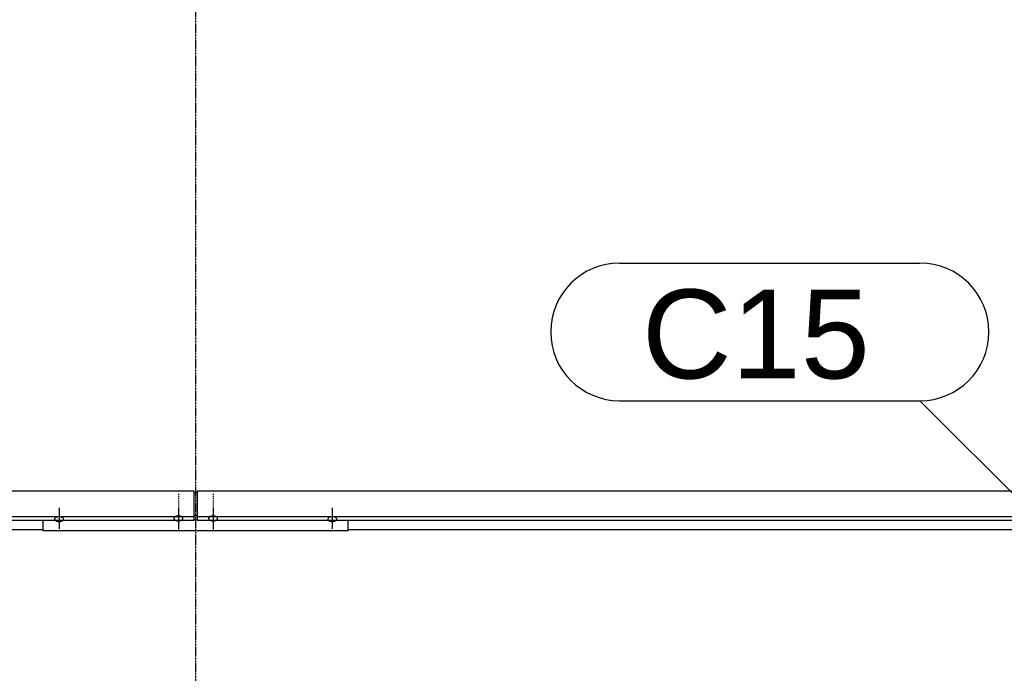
# Model space of a CAD drawing. Header units: millimetres. Extents: x -4888 to 73862, y -29046 to 15504.
# Tile 14 of 111: x 3146 to 5128, y 5899 to 7215. Entities that reach past the tile are written whole.
import ezdxf

# ---------------------------------------------------------------- set-up
doc = ezdxf.new("R2010")
doc.units = ezdxf.units.MM
doc.linetypes.add('DXK_LINE_DOT2', pattern=[3.9198, 1.9599, -1.9599])
doc.linetypes.add('DXK_LINE_DOT3', pattern=[5.9187, 2.979, -0.9799, 0.9799, -0.9799])
doc.styles.add('Arial', font='ARIAL.TTF', dxfattribs={"height": 0.2})

# ---------------------------------------------------------------- blocks, each defined once
blk = doc.blocks.new('Bolt-1953139-17347 - 1282')
at = {"color": 5, "linetype": 'Continuous'}
for p, q in [((3465, 6230.6), (3465, 6188.3)), ((3456.2, 6211.8), (3456, 6211.3)), ((3456, 6211.3), (3456, 6210.9)), ((3456, 6210.9), (3456, 6210.4)), ((3456, 6210.4), (3456.2, 6209.9)), ((3456.4, 6212.3), (3456.2, 6211.8)), ((3456.2, 6209.9), (3456.4, 6209.5)), ((3456.7, 6212.7), (3456.4, 6212.3)), ((3456.4, 6209.5), (3456.7, 6209)), ((3457.1, 6213.1), (3456.7, 6212.7)), ((3456.7, 6209), (3457.1, 6208.6)), ((3457.5, 6213.5), (3457.1, 6213.1)), ((3457.1, 6208.6), (3457.5, 6208.2)), ((3458, 6213.9), (3457.5, 6213.5)), ((3457.5, 6208.2), (3458, 6207.8)), ((3458.6, 6214.3), (3458, 6213.9)), ((3458, 6207.8), (3458.6, 6207.5)), ((3459.3, 6214.6), (3458.6, 6214.3)), ((3458.6, 6207.5), (3459.3, 6207.2)), ((3460, 6214.9), (3459.3, 6214.6)), ((3459.3, 6207.2), (3460, 6206.9)), ((3460.8, 6215.1), (3460, 6214.9)), ((3460, 6206.9), (3460.8, 6206.7)), ((3461.6, 6215.3), (3460.8, 6215.1)), ((3460.8, 6206.7), (3461.6, 6206.4)), ((3462.4, 6215.5), (3461.6, 6215.3)), ((3461.6, 6206.4), (3462.4, 6206.3)), ((3463.2, 6215.6), (3462.4, 6215.5)), ((3462.4, 6206.3), (3463.2, 6206.2)), ((3464.1, 6215.6), (3463.2, 6215.6)), ((3463.2, 6206.2), (3464.1, 6206.1)), ((3465, 6215.7), (3464.1, 6215.6)), ((3464.1, 6206.1), (3465, 6206.1)), ((3465.9, 6215.6), (3465, 6215.7)), ((3465, 6206.1), (3465.9, 6206.1)), ((3466.8, 6215.6), (3465.9, 6215.6)), ((3465.9, 6206.1), (3466.8, 6206.2)), ((3467.6, 6215.5), (3466.8, 6215.6)), ((3466.8, 6206.2), (3467.6, 6206.3)), ((3468.4, 6215.3), (3467.6, 6215.5)), ((3467.6, 6206.3), (3468.4, 6206.4)), ((3469.2, 6215.1), (3468.4, 6215.3)), ((3468.4, 6206.4), (3469.2, 6206.7)), ((3470, 6214.9), (3469.2, 6215.1)), ((3469.2, 6206.7), (3470, 6206.9)), ((3470.7, 6214.6), (3470, 6214.9)), ((3470, 6206.9), (3470.7, 6207.2)), ((3471.4, 6214.3), (3470.7, 6214.6)), ((3470.7, 6207.2), (3471.4, 6207.5)), ((3472, 6213.9), (3471.4, 6214.3)), ((3471.4, 6207.5), (3472, 6207.8)), ((3472.5, 6213.5), (3472, 6213.9)), ((3472, 6207.8), (3472.5, 6208.2)), ((3472.9, 6213.1), (3472.5, 6213.5)), ((3472.5, 6208.2), (3472.9, 6208.6)), ((3473.3, 6212.7), (3472.9, 6213.1)), ((3472.9, 6208.6), (3473.3, 6209)), ((3473.6, 6212.3), (3473.3, 6212.7)), ((3473.3, 6209), (3473.6, 6209.5)), ((3473.8, 6211.8), (3473.6, 6212.3)), ((3473.6, 6209.5), (3473.8, 6209.9)), ((3474, 6211.3), (3473.8, 6211.8)), ((3473.8, 6209.9), (3474, 6210.4)), ((3474, 6210.9), (3474, 6211.3)), ((3474, 6210.4), (3474, 6210.9))]:
    blk.add_line(p, q, dxfattribs=at)
blk = doc.blocks.new('GridLine-1953139-4942 - 1282')
at = {"color": 174, "linetype": 'DXK_LINE_DOT3'}
blk.add_line((3500, -1750), (3500, 12340), dxfattribs=at)
blk = doc.blocks.new('Part-1953139-17346 - 1282')
at = {"color": 3, "linetype": 'Continuous'}
for p, q in [((3497, 6263), (3503, 6263)), ((3193, 6186.1), (3193, 6207.2)), ((3497, 6216.5), (3503, 6216.5)), ((3497, 6208), (3503, 6208)), ((3807, 6186.1), (3807, 6207.2)), ((3807, 6186.1), (3193, 6186.1))]:
    blk.add_line(p, q, dxfattribs=at)
blk = doc.blocks.new('Bolt-1953139-17348 - 1282')
at = {"color": 5, "linetype": 'DXK_LINE_DOT2'}
blk.add_line((3465, 6260.4), (3465, 6218.1), dxfattribs=at)
blk = doc.blocks.new('Bolt-1953139-17351 - 1282')
at = {"color": 5, "linetype": 'Continuous'}
for p, q in [((3225, 6232), (3225, 6189.7)), ((3216.2, 6210.5), (3216, 6210)), ((3216, 6210), (3216, 6209.5)), ((3216, 6209.5), (3216, 6209.1)), ((3216, 6209.1), (3216.2, 6208.6)), ((3216.4, 6210.9), (3216.2, 6210.5)), ((3216.2, 6208.6), (3216.4, 6208.1)), ((3216.7, 6211.4), (3216.4, 6210.9)), ((3216.4, 6208.1), (3216.7, 6207.7)), ((3217.1, 6211.8), (3216.7, 6211.4)), ((3216.7, 6207.7), (3217.1, 6207.3)), ((3217.5, 6212.2), (3217.1, 6211.8)), ((3217.1, 6207.3), (3217.5, 6206.9)), ((3218, 6212.6), (3217.5, 6212.2)), ((3217.5, 6206.9), (3218, 6206.5)), ((3218.6, 6212.9), (3218, 6212.6)), ((3218, 6206.5), (3218.6, 6206.1)), ((3219.3, 6213.2), (3218.6, 6212.9)), ((3218.6, 6206.1), (3219.3, 6205.8)), ((3220, 6213.5), (3219.3, 6213.2)), ((3219.3, 6205.8), (3220, 6205.5)), ((3220.8, 6213.7), (3220, 6213.5)), ((3220, 6205.5), (3220.8, 6205.3)), ((3221.6, 6213.9), (3220.8, 6213.7)), ((3220.8, 6205.3), (3221.6, 6205.1)), ((3222.4, 6214.1), (3221.6, 6213.9)), ((3221.6, 6205.1), (3222.4, 6204.9)), ((3223.2, 6214.2), (3222.4, 6214.1)), ((3222.4, 6204.9), (3223.2, 6204.8)), ((3224.1, 6214.3), (3223.2, 6214.2)), ((3223.2, 6204.8), (3224.1, 6204.8)), ((3225, 6214.3), (3224.1, 6214.3)), ((3224.1, 6204.8), (3225, 6204.7)), ((3225.9, 6214.3), (3225, 6214.3)), ((3225, 6204.7), (3225.9, 6204.8)), ((3226.8, 6214.2), (3225.9, 6214.3)), ((3225.9, 6204.8), (3226.8, 6204.8)), ((3227.6, 6214.1), (3226.8, 6214.2)), ((3226.8, 6204.8), (3227.6, 6204.9)), ((3228.4, 6213.9), (3227.6, 6214.1)), ((3227.6, 6204.9), (3228.4, 6205.1)), ((3229.2, 6213.7), (3228.4, 6213.9)), ((3228.4, 6205.1), (3229.2, 6205.3)), ((3230, 6213.5), (3229.2, 6213.7)), ((3229.2, 6205.3), (3230, 6205.5)), ((3230.7, 6213.2), (3230, 6213.5)), ((3230, 6205.5), (3230.7, 6205.8)), ((3231.4, 6212.9), (3230.7, 6213.2)), ((3230.7, 6205.8), (3231.4, 6206.1)), ((3232, 6212.6), (3231.4, 6212.9)), ((3231.4, 6206.1), (3232, 6206.5)), ((3232.5, 6212.2), (3232, 6212.6)), ((3232, 6206.5), (3232.5, 6206.9)), ((3232.9, 6211.8), (3232.5, 6212.2)), ((3232.5, 6206.9), (3232.9, 6207.3)), ((3233.3, 6211.4), (3232.9, 6211.8)), ((3232.9, 6207.3), (3233.3, 6207.7)), ((3233.6, 6210.9), (3233.3, 6211.4)), ((3233.3, 6207.7), (3233.6, 6208.1)), ((3233.8, 6210.5), (3233.6, 6210.9)), ((3233.6, 6208.1), (3233.8, 6208.6)), ((3234, 6210), (3233.8, 6210.5)), ((3233.8, 6208.6), (3234, 6209.1)), ((3234, 6209.5), (3234, 6210)), ((3234, 6209.1), (3234, 6209.5))]:
    blk.add_line(p, q, dxfattribs=at)
blk = doc.blocks.new('Part-1953139-17022 - 1282')
at = {"color": 3, "linetype": 'Continuous'}
for p, q in [((6997, 6265.5), (3503, 6265.5)), ((3503, 6265.5), (3503, 6207.2)), ((3503, 6214.7), (6997, 6214.7)), ((3503, 6207.2), (6997, 6207.2)), ((3807, 6188.5), (5222, 6188.5))]:
    blk.add_line(p, q, dxfattribs=at)
blk = doc.blocks.new('Bolt-1953139-17349 - 1282')
at = {"color": 5, "linetype": 'Continuous'}
for p, q in [((3535, 6230.6), (3535, 6188.3)), ((3526.2, 6211.8), (3526, 6211.3)), ((3526, 6211.3), (3526, 6210.9)), ((3526, 6210.9), (3526, 6210.4)), ((3526, 6210.4), (3526.2, 6209.9)), ((3526.4, 6212.3), (3526.2, 6211.8)), ((3526.2, 6209.9), (3526.4, 6209.5)), ((3526.7, 6212.7), (3526.4, 6212.3)), ((3526.4, 6209.5), (3526.7, 6209)), ((3527.1, 6213.1), (3526.7, 6212.7)), ((3526.7, 6209), (3527.1, 6208.6)), ((3527.5, 6213.5), (3527.1, 6213.1)), ((3527.1, 6208.6), (3527.5, 6208.2)), ((3528, 6213.9), (3527.5, 6213.5)), ((3527.5, 6208.2), (3528, 6207.8)), ((3528.6, 6214.3), (3528, 6213.9)), ((3528, 6207.8), (3528.6, 6207.5)), ((3529.3, 6214.6), (3528.6, 6214.3)), ((3528.6, 6207.5), (3529.3, 6207.2)), ((3530, 6214.9), (3529.3, 6214.6)), ((3529.3, 6207.2), (3530, 6206.9)), ((3530.8, 6215.1), (3530, 6214.9)), ((3530, 6206.9), (3530.8, 6206.7)), ((3531.6, 6215.3), (3530.8, 6215.1)), ((3530.8, 6206.7), (3531.6, 6206.4)), ((3532.4, 6215.5), (3531.6, 6215.3)), ((3531.6, 6206.4), (3532.4, 6206.3)), ((3533.2, 6215.6), (3532.4, 6215.5)), ((3532.4, 6206.3), (3533.2, 6206.2)), ((3534.1, 6215.6), (3533.2, 6215.6)), ((3533.2, 6206.2), (3534.1, 6206.1)), ((3535, 6215.7), (3534.1, 6215.6)), ((3534.1, 6206.1), (3535, 6206.1)), ((3535.9, 6215.6), (3535, 6215.7)), ((3535, 6206.1), (3535.9, 6206.1)), ((3536.8, 6215.6), (3535.9, 6215.6)), ((3535.9, 6206.1), (3536.8, 6206.2)), ((3537.6, 6215.5), (3536.8, 6215.6)), ((3536.8, 6206.2), (3537.6, 6206.3)), ((3538.4, 6215.3), (3537.6, 6215.5)), ((3537.6, 6206.3), (3538.4, 6206.4)), ((3539.2, 6215.1), (3538.4, 6215.3)), ((3538.4, 6206.4), (3539.2, 6206.7)), ((3540, 6214.9), (3539.2, 6215.1)), ((3539.2, 6206.7), (3540, 6206.9)), ((3540.7, 6214.6), (3540, 6214.9)), ((3540, 6206.9), (3540.7, 6207.2)), ((3541.4, 6214.3), (3540.7, 6214.6)), ((3540.7, 6207.2), (3541.4, 6207.5)), ((3542, 6213.9), (3541.4, 6214.3)), ((3541.4, 6207.5), (3542, 6207.8)), ((3542.5, 6213.5), (3542, 6213.9)), ((3542, 6207.8), (3542.5, 6208.2)), ((3542.9, 6213.1), (3542.5, 6213.5)), ((3542.5, 6208.2), (3542.9, 6208.6)), ((3543.3, 6212.7), (3542.9, 6213.1)), ((3542.9, 6208.6), (3543.3, 6209)), ((3543.6, 6212.3), (3543.3, 6212.7)), ((3543.3, 6209), (3543.6, 6209.5)), ((3543.8, 6211.8), (3543.6, 6212.3)), ((3543.6, 6209.5), (3543.8, 6209.9)), ((3544, 6211.3), (3543.8, 6211.8)), ((3543.8, 6209.9), (3544, 6210.4)), ((3544, 6210.9), (3544, 6211.3)), ((3544, 6210.4), (3544, 6210.9))]:
    blk.add_line(p, q, dxfattribs=at)
blk = doc.blocks.new('Part-1953139-17260 - 1282')
at = {"color": 3, "linetype": 'Continuous'}
for p, q in [((3497, 6265.5), (-1015.3, 6265.5)), ((3497, 6207.2), (3497, 6265.5)), ((-1015.3, 6214.7), (3497, 6214.7)), ((-1015.3, 6207.2), (3497, 6207.2)), ((1769, 6188.5), (3193, 6188.5))]:
    blk.add_line(p, q, dxfattribs=at)
blk = doc.blocks.new('Bolt-1953139-17350 - 1282')
at = {"color": 5, "linetype": 'DXK_LINE_DOT2'}
blk.add_line((3535, 6260.4), (3535, 6218.1), dxfattribs=at)
blk = doc.blocks.new('Bolt-1953139-17352 - 1282')
at = {"color": 5, "linetype": 'Continuous'}
for p, q in [((3775, 6232), (3775, 6189.7)), ((3766.2, 6210.5), (3766, 6210)), ((3766, 6210), (3766, 6209.5)), ((3766, 6209.5), (3766, 6209.1)), ((3766, 6209.1), (3766.2, 6208.6)), ((3766.4, 6210.9), (3766.2, 6210.5)), ((3766.2, 6208.6), (3766.4, 6208.1)), ((3766.7, 6211.4), (3766.4, 6210.9)), ((3766.4, 6208.1), (3766.7, 6207.7)), ((3767.1, 6211.8), (3766.7, 6211.4)), ((3766.7, 6207.7), (3767.1, 6207.3)), ((3767.5, 6212.2), (3767.1, 6211.8)), ((3767.1, 6207.3), (3767.5, 6206.9)), ((3768, 6212.6), (3767.5, 6212.2)), ((3767.5, 6206.9), (3768, 6206.5)), ((3768.6, 6212.9), (3768, 6212.6)), ((3768, 6206.5), (3768.6, 6206.1)), ((3769.3, 6213.2), (3768.6, 6212.9)), ((3768.6, 6206.1), (3769.3, 6205.8)), ((3770, 6213.5), (3769.3, 6213.2)), ((3769.3, 6205.8), (3770, 6205.5)), ((3770.8, 6213.7), (3770, 6213.5)), ((3770, 6205.5), (3770.8, 6205.3)), ((3771.6, 6213.9), (3770.8, 6213.7)), ((3770.8, 6205.3), (3771.6, 6205.1)), ((3772.4, 6214.1), (3771.6, 6213.9)), ((3771.6, 6205.1), (3772.4, 6204.9)), ((3773.2, 6214.2), (3772.4, 6214.1)), ((3772.4, 6204.9), (3773.2, 6204.8)), ((3774.1, 6214.3), (3773.2, 6214.2)), ((3773.2, 6204.8), (3774.1, 6204.8)), ((3775, 6214.3), (3774.1, 6214.3)), ((3774.1, 6204.8), (3775, 6204.7)), ((3775.9, 6214.3), (3775, 6214.3)), ((3775, 6204.7), (3775.9, 6204.8)), ((3776.8, 6214.2), (3775.9, 6214.3)), ((3775.9, 6204.8), (3776.8, 6204.8)), ((3777.6, 6214.1), (3776.8, 6214.2)), ((3776.8, 6204.8), (3777.6, 6204.9)), ((3778.4, 6213.9), (3777.6, 6214.1)), ((3777.6, 6204.9), (3778.4, 6205.1)), ((3779.2, 6213.7), (3778.4, 6213.9)), ((3778.4, 6205.1), (3779.2, 6205.3)), ((3780, 6213.5), (3779.2, 6213.7)), ((3779.2, 6205.3), (3780, 6205.5)), ((3780.7, 6213.2), (3780, 6213.5)), ((3780, 6205.5), (3780.7, 6205.8)), ((3781.4, 6212.9), (3780.7, 6213.2)), ((3780.7, 6205.8), (3781.4, 6206.1)), ((3782, 6212.6), (3781.4, 6212.9)), ((3781.4, 6206.1), (3782, 6206.5)), ((3782.5, 6212.2), (3782, 6212.6)), ((3782, 6206.5), (3782.5, 6206.9)), ((3782.9, 6211.8), (3782.5, 6212.2)), ((3782.5, 6206.9), (3782.9, 6207.3)), ((3783.3, 6211.4), (3782.9, 6211.8)), ((3782.9, 6207.3), (3783.3, 6207.7)), ((3783.6, 6210.9), (3783.3, 6211.4)), ((3783.3, 6207.7), (3783.6, 6208.1)), ((3783.8, 6210.5), (3783.6, 6210.9)), ((3783.6, 6208.1), (3783.8, 6208.6)), ((3784, 6210), (3783.8, 6210.5)), ((3783.8, 6208.6), (3784, 6209.1)), ((3784, 6209.5), (3784, 6210)), ((3784, 6209.1), (3784, 6209.5))]:
    blk.add_line(p, q, dxfattribs=at)
blk = doc.blocks.new('Mark-1953139-19585 - 1282')
at = {"color": 136, "linetype": 'Continuous'}
for p, q in [((4353.3, 6725.3), (4958.1, 6725.3)), ((4353.3, 6447.8), (4958.1, 6447.8)), ((5223.2, 6182.7), (4958.1, 6447.8))]:
    blk.add_line(p, q, dxfattribs=at)
for centre, start, end in [((4353.3, 6586.6), 90, 270), ((4958.1, 6586.6), 270, 90)]:
    blk.add_arc(centre, 138.7, start, end, dxfattribs=at)
at = {"color": 0}
blk.add_wipeout([(4856.8, 6492.8), (4856.8, 6680.3), (4398.3, 6680.3), (4398.3, 6492.8)], dxfattribs=at)
blk.add_wipeout([(4856.8, 6492.8), (4856.8, 6680.3), (4398.3, 6680.3), (4398.3, 6492.8)], dxfattribs=at)
at = {"color": 2, "style": 'Arial'}
blk.add_text('C15', height=179.08, dxfattribs=at).set_placement((4398.3, 6492.8))

msp = doc.modelspace()

# ---------------------------------------------------------------- block references
for name in ['GridLine-1953139-4942 - 1282', 'Part-1953139-17260 - 1282', 'Part-1953139-17022 - 1282', 'Part-1953139-17346 - 1282', 'Bolt-1953139-17348 - 1282', 'Bolt-1953139-17350 - 1282', 'Bolt-1953139-17351 - 1282', 'Bolt-1953139-17347 - 1282', 'Bolt-1953139-17349 - 1282', 'Bolt-1953139-17352 - 1282']:
    msp.add_blockref(name, (0, 0))

# ---------------------------------------------------------------- next in the draw order: block references
msp.add_blockref('Mark-1953139-19585 - 1282', (0, 0))

doc.saveas('drawing.dxf')
